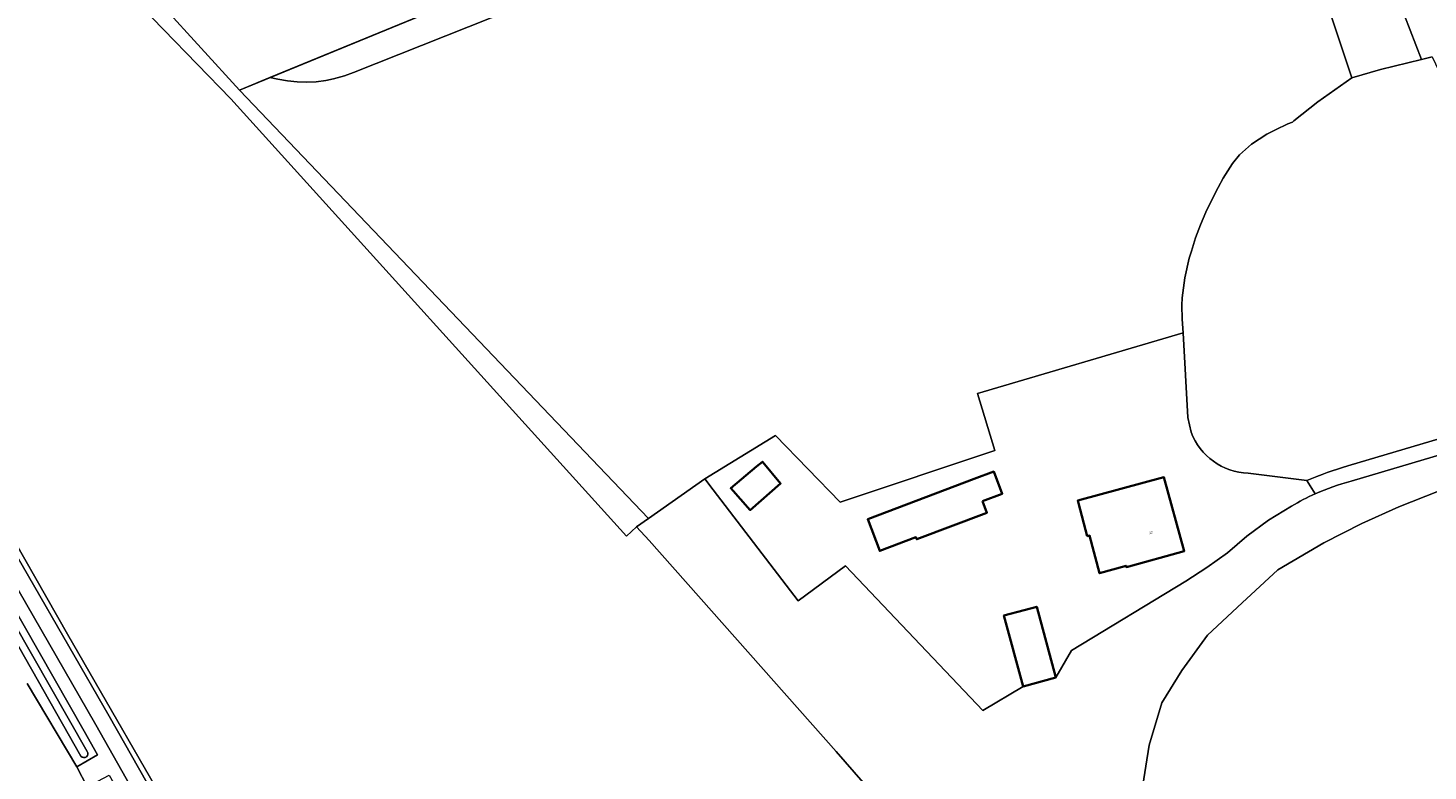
# Model space of a CAD drawing. Header units: metres. Extents: x 201541 to 204988, y 387833 to 394342.
# Tile 105 of 214: x 203490 to 203700, y 390535 to 390647. Entities that reach past the tile are written whole.
import ezdxf
from ezdxf.enums import TextEntityAlignment as Align

# ---------------------------------------------------------------- set-up
doc = ezdxf.new("R2010")
doc.units = ezdxf.units.M
for name, color, linetype, lineweight in [('B-WE-GR-BOS_LOOF-GV', 40, 'Continuous', 13), ('B-WE-GR-BOUWLAND-GV', 80, 'Continuous', 13), ('B-WE-GR-GRAS-GV', 60, 'Continuous', 13), ('B-WE-GR-HOUTWAL-GV', 40, 'Continuous', 13), ('B-WE-IE-TERREINAFSCHEIDING_KUNSTMATIG_HEKWERK-G', 20, 'IE-TERREINAFSCHEIDING-KUNSTMATIG', 18), ('B-WE-OG-BEBOUWING-GV', 7, 'Continuous', 35), ('B-WE-OG-BEBOUWING-T18', 10, 'Continuous', 18), ('B-WE-OG-TERREIN_ERF-GV', 7, 'Continuous', 18), ('B-WE-OG-WATER-GV', 130, 'Continuous', 18), ('B-WE-OG-WATER_SLOOT-GV', 120, 'Continuous', 18), ('B-WE-OG-WEG-GV', 7, 'Continuous', 18), ('B-WE-VH-ONVERHARD-GV', 252, 'Continuous', 18), ('B-WE-VH-VERHARDING_PUIN-GV', 252, 'Continuous', 18)]:
    doc.layers.add(name, color=color, linetype=linetype, lineweight=lineweight)
doc.styles.add('NLCS-ISO-M200-T18', font='NLCS-ISO.ttf', dxfattribs={"height": 0.36})
doc.linetypes.add('IE-TERREINAFSCHEIDING-KUNSTMATIG', pattern='A,4,[82,NLCS.SHX,S=0.75,R=90,X=0,Y=0],4,-2', length=10)

msp = doc.modelspace()

# ---------------------------------------------------------------- linework, layer by layer
at = {"layer": 'B-WE-GR-BOS_LOOF-GV'}
msp.add_lwpolyline([(203492.967, 390669.2), (203521.751, 390637.629), (203526.285, 390639.494), (203577.362, 390660.499), (203590.918, 390666.074), (203607.67, 390671.932), (203617.959, 390674.409), (203627.326, 390675.524), (203654.904, 390676.489), (203654.388, 390681.864), (203647.622, 390682.31), (203641.082, 390684.601), (203637.555, 390687.501), (203632.702, 390692.211), (203628.829, 390696.223), (203624.012, 390699.431), (203620.551, 390701.39), (203617.465, 390702.656), (203615.331, 390703.624), (203620.003, 390698.663)], dxfattribs=at)
at = {"layer": 'B-WE-GR-BOUWLAND-GV'}
for points in [[(203520.442, 390636.324), (203490.081, 390667.587), (203456.119, 390707.82), (203387.255, 390784.085), (203375.106, 390797.367), (203369.886, 390793.23)], [(203699.977, 390422.003), (203697.959, 390443.704), (203697.646, 390453.458), (203697.603, 390453.894), (203674.975, 390475.005), (203657.669, 390490.98), (203631.312, 390515.308), (203611.347, 390538.242), (203583.264, 390569.949), (203581.337, 390571.984), (203579.865, 390570.589), (203520.442, 390636.324)], [(203484.715, 390575.502), (203495.926, 390555.887), (203513.28, 390525.736), (203522.533, 390509.282), (203531.016, 390493.944), (203531.393, 390493.648), (203559.225, 390510.623), (203567.975, 390505.686), (203577.71, 390494.636), (203579.841, 390490.07), (203583.167, 390482.944), (203589.98, 390471.331), (203590.628, 390470.24), (203611.433, 390432.657), (203632.251, 390395.053), (203632.624, 390393.948), (203667.435, 390406.922), (203698.941, 390418.816)], [(203498.86, 390532.958), (203497.299, 390535.954), (203489.873, 390548.446)]]:
    msp.add_lwpolyline(points, dxfattribs=at)
at = {"layer": 'B-WE-GR-GRAS-GV'}
msp.add_lwpolyline([(203586.995, 390659.422), (203538.86, 390640.251), (203537.493, 390639.78), (203535.836, 390639.294), (203534.694, 390639.051), (203533.257, 390638.86), (203531.812, 390638.791), (203530.373, 390638.842), (203528.942, 390638.997), (203527.516, 390639.234), (203526.285, 390639.494), (203521.751, 390637.629), (203583.141, 390573.258), (203591.594, 390579.23), (203602.221, 390585.709), (203611.938, 390575.719), (203635.142, 390583.485), (203632.561, 390592.033), (203663.422, 390601.134), (203663.299, 390603.21), (203663.257, 390605.282), (203663.296, 390606.386), (203663.674, 390609.399), (203664.369, 390612.371), (203664.677, 390613.436), (203665.32, 390615.409), (203666.047, 390617.352), (203666.853, 390619.265), (203667.735, 390621.146), (203668.69, 390622.997), (203669.455, 390624.372), (203670.835, 390626.571), (203671.901, 390627.895), (203673.72, 390629.514), (203676.031, 390630.991), (203677.298, 390631.659), (203679.179, 390632.534), (203679.851, 390632.815), (203680.045, 390632.994), (203683.672, 390635.831), (203688.766, 390639.469), (203676.688, 390675.777)], dxfattribs=at)
msp.add_lwpolyline([(203657.444, 390499.503), (203691.364, 390472.929), (203707.271, 390472.293), (203712.472, 390479.327), (203712.953, 390487.603), (203713.791, 390515.124), (203714.727, 390550.507), (203715.239, 390576.75), (203715.76, 390580.426), (203712.236, 390579.934), (203708.086, 390579.123), (203701.809, 390577.347), (203695.849, 390575.02), (203690.272, 390572.521), (203684.589, 390569.625), (203677.677, 390565.522), (203672.308, 390560.567), (203667.102, 390555.71), (203663.258, 390550.413), (203660.265, 390545.569), (203658.321, 390539.19), (203657.18, 390531.958), (203656.817, 390523.768), (203656.883, 390515.256)], close=True, dxfattribs=at)
at = {"layer": 'B-WE-GR-HOUTWAL-GV'}
for points in [[(203676.688, 390675.777), (203688.766, 390639.469), (203693.088, 390640.722), (203699.21, 390642.228), (203690.747, 390664.283)], [(203577.362, 390660.499), (203526.285, 390639.494), (203527.516, 390639.234), (203528.942, 390638.997), (203530.373, 390638.842), (203531.812, 390638.791), (203533.257, 390638.86), (203534.694, 390639.051), (203535.836, 390639.294), (203537.493, 390639.78), (203538.86, 390640.251), (203586.995, 390659.422)], [(203700.834, 390642.627), (203699.21, 390642.228), (203693.088, 390640.722), (203688.766, 390639.469), (203683.672, 390635.831), (203680.045, 390632.994), (203679.851, 390632.815), (203679.179, 390632.534), (203677.298, 390631.659), (203676.031, 390630.991), (203673.72, 390629.514), (203671.901, 390627.895), (203670.835, 390626.571), (203669.455, 390624.372), (203668.69, 390622.997), (203667.735, 390621.146), (203666.853, 390619.265), (203666.047, 390617.352), (203665.32, 390615.409), (203664.677, 390613.436), (203664.369, 390612.371), (203663.674, 390609.399), (203663.296, 390606.386), (203663.257, 390605.282), (203663.299, 390603.21), (203663.422, 390601.134)], [(203663.422, 390601.134), (203664.148, 390588.45), (203664.633, 390586.243)], [(203657.18, 390531.958), (203658.321, 390539.19), (203660.265, 390545.569), (203663.258, 390550.413), (203667.102, 390555.71), (203672.308, 390560.567), (203677.677, 390565.522), (203684.589, 390569.625), (203690.272, 390572.521), (203695.849, 390575.02), (203701.809, 390577.347), (203708.086, 390579.123), (203712.236, 390579.934), (203715.76, 390580.426), (203715.909, 390581.48), (203719.539, 390586.392), (203721.963, 390588.503), (203706.879, 390584.284), (203688.661, 390578.867)], [(203688.177, 390581.161), (203706.232, 390586.524)], [(203679.715, 390575.119), (203676.272, 390573.001), (203673.019, 390570.605), (203670.105, 390568.118), (203667.016, 390565.919), (203663.836, 390563.854), (203646.66, 390553.453), (203644.304, 390549.365), (203639.418, 390548.037), (203633.381, 390544.415), (203612.739, 390566.166), (203605.645, 390560.882), (203592.855, 390577.543), (203591.594, 390579.23), (203583.141, 390573.258), (203581.337, 390571.984)], [(203673.218, 390580.07), (203682.028, 390578.973)], [(203581.337, 390571.984), (203583.264, 390569.949), (203611.347, 390538.242), (203631.312, 390515.308)]]:
    msp.add_lwpolyline(points, dxfattribs=at)
msp.add_lwpolyline([(203583.141, 390573.258), (203521.751, 390637.629), (203492.967, 390669.2), (203490.081, 390667.587), (203520.442, 390636.324), (203579.865, 390570.589), (203581.337, 390571.984)], close=True, dxfattribs=at)
for points in [[(203664.633, 390586.243, 0.3020238), (203673.218, 390580.07)], [(203682.028, 390578.973, -0.0298993), (203688.177, 390581.161)], [(203688.661, 390578.867, 0.0402372), (203683.288, 390576.967)], [(203683.288, 390576.967, 0.0283469), (203679.715, 390575.119)]]:
    msp.add_lwpolyline(points, format="xyb", dxfattribs=at)
at = {"layer": 'B-WE-IE-TERREINAFSCHEIDING_KUNSTMATIG_HEKWERK-G'}
for points in [[(203492.967, 390669.2), (203521.751, 390637.629)], [(203521.751, 390637.629), (203577.362, 390660.499)], [(203635.142, 390583.485), (203632.561, 390592.033), (203663.422, 390601.134)]]:
    msp.add_lwpolyline(points, dxfattribs=at)
at = {"layer": 'B-WE-OG-BEBOUWING-GV'}
for points in [[(203599.386, 390581.063), (203595.51, 390577.8), (203598.44, 390574.53), (203602.99, 390578.52), (203600.32, 390581.707), (203600.25, 390581.79)], [(203633.32, 390575.85), (203636.265, 390576.966), (203634.999, 390580.308), (203632.054, 390579.192), (203616.077, 390573.139), (203617.881, 390568.376), (203623.319, 390570.436), (203623.435, 390570.133), (203633.974, 390574.125)], [(203649.044, 390570.606), (203649.381, 390570.696), (203650.88, 390565.041), (203654.876, 390566.168), (203654.929, 390565.971), (203663.606, 390568.363), (203660.546, 390579.459), (203647.625, 390575.959), (203647.728, 390575.57)], [(203644.304, 390549.365), (203641.452, 390559.993), (203639.591, 390559.494), (203636.528, 390558.672), (203639.418, 390548.037)]]:
    msp.add_lwpolyline(points, close=True, dxfattribs=at)
at = {"layer": 'B-WE-OG-TERREIN_ERF-GV'}
for points in [[(203664.633, 390586.243), (203664.148, 390588.45), (203663.422, 390601.134), (203632.561, 390592.033), (203635.142, 390583.485), (203611.938, 390575.719), (203602.221, 390585.709), (203591.594, 390579.23), (203592.855, 390577.543), (203605.645, 390560.882), (203612.739, 390566.166), (203633.381, 390544.415), (203639.418, 390548.037), (203636.528, 390558.672), (203639.591, 390559.494), (203641.452, 390559.993), (203644.304, 390549.365), (203646.66, 390553.453), (203663.836, 390563.854), (203667.016, 390565.919), (203670.105, 390568.118), (203673.019, 390570.605), (203676.272, 390573.001), (203679.715, 390575.119)], [(203683.288, 390576.967), (203682.028, 390578.973), (203673.218, 390580.07)]]:
    msp.add_lwpolyline(points, dxfattribs=at)
for points in [[(203673.218, 390580.07, -0.3020238), (203664.633, 390586.243)], [(203679.715, 390575.119, -0.0283469), (203683.288, 390576.967)]]:
    msp.add_lwpolyline(points, format="xyb", dxfattribs=at)
for points in [[(203602.99, 390578.52), (203598.44, 390574.53), (203595.51, 390577.8), (203599.386, 390581.063), (203600.25, 390581.79), (203600.32, 390581.707)], [(203633.32, 390575.85), (203633.974, 390574.125), (203623.435, 390570.133), (203623.319, 390570.436), (203617.881, 390568.376), (203616.077, 390573.139), (203632.054, 390579.192), (203634.999, 390580.308), (203636.265, 390576.966)], [(203654.929, 390565.971), (203654.876, 390566.168), (203650.88, 390565.041), (203649.381, 390570.696), (203649.044, 390570.606), (203647.728, 390575.57), (203647.625, 390575.959), (203660.546, 390579.459), (203663.606, 390568.363)]]:
    msp.add_lwpolyline(points, close=True, dxfattribs=at)
at = {"layer": 'B-WE-OG-WATER-GV'}
for points in [[(203438.237, 390643.668), (203457.679, 390608.575), (203480.297, 390568.545), (203497.931, 390537.54)], [(203498.875, 390538.264), (203476.767, 390576.933), (203476.341, 390577.635), (203469.034, 390590.958), (203447.369, 390630.007), (203439.067, 390644.694)]]:
    msp.add_lwpolyline(points, dxfattribs=at)
msp.add_lwpolyline([(203497.931, 390537.54, 0.9253785), (203498.875, 390538.264)], format="xyb", dxfattribs=at)
at = {"layer": 'B-WE-OG-WATER_SLOOT-GV'}
for points in [[(203690.747, 390664.283), (203699.21, 390642.228), (203700.834, 390642.627), (203710.775, 390621.662), (203713.077, 390614.891), (203709.759, 390608.222), (203711.295, 390599.426), (203715.495, 390595.992), (203718.693, 390592.409), (203721.882, 390591.457), (203721.465, 390591.31), (203721.963, 390588.503), (203719.539, 390586.392), (203715.909, 390581.48), (203715.76, 390580.426), (203715.239, 390576.75), (203714.727, 390550.507), (203713.791, 390515.124), (203712.953, 390487.603), (203712.472, 390479.327), (203711.965, 390470.604)], [(203489.873, 390548.446), (203497.299, 390535.954), (203500.438, 390537.748), (203498.429, 390541.306), (203462.311, 390604.597), (203440.92, 390642.969), (203439.355, 390645.146), (203438.526, 390646.143), (203437.698, 390646.455), (203436.726, 390646.421), (203437.051, 390645.172)], [(203497.931, 390537.54), (203480.297, 390568.545), (203457.679, 390608.575), (203438.237, 390643.668)], [(203439.067, 390644.694), (203447.369, 390630.007), (203469.034, 390590.958), (203476.341, 390577.635), (203476.767, 390576.933), (203498.875, 390538.264)]]:
    msp.add_lwpolyline(points, dxfattribs=at)
msp.add_lwpolyline([(203498.875, 390538.264, -0.9253785), (203497.931, 390537.54)], format="xyb", dxfattribs=at)
at = {"layer": 'B-WE-OG-WEG-GV'}
for points in [[(203535.807, 390475.294), (203535.851, 390475.217), (203542.533, 390463.716), (203543.482, 390464.267), (203526.393, 390495.84), (203524.045, 390500), (203500.184, 390542.274), (203463.809, 390605.402), (203446.645, 390635.66), (203435.578, 390654.37), (203413.587, 390692.382), (203403.73, 390709.889), (203394.28, 390726.849), (203386.39, 390741.824), (203380.491, 390754.917), (203374.418, 390769.523), (203372.756, 390760.273)], [(203372.314, 390758.17), (203373.557, 390743.743), (203379.224, 390745.526), (203384.938, 390735.849), (203395.8, 390717.496), (203396.929, 390715.654), (203436.726, 390646.421), (203437.698, 390646.455), (203438.526, 390646.143), (203439.355, 390645.146), (203440.92, 390642.969), (203462.311, 390604.597), (203498.429, 390541.306), (203500.438, 390537.748), (203497.299, 390535.954), (203498.86, 390532.958), (203502.162, 390534.694), (203521.748, 390500), (203524.649, 390494.861), (203535.807, 390475.294)], [(203465.799, 390606.646), (203502.161, 390543.58), (203526.912, 390500), (203528.561, 390497.097), (203539.606, 390478.02), (203540.275, 390478.307), (203531.393, 390493.648), (203531.016, 390493.944), (203522.533, 390509.282), (203513.28, 390525.736), (203495.926, 390555.887), (203484.715, 390575.502)]]:
    msp.add_lwpolyline(points, dxfattribs=at)
at = {"layer": 'B-WE-VH-ONVERHARD-GV'}
for points in [[(203688.661, 390578.867), (203706.879, 390584.284), (203721.963, 390588.503), (203721.465, 390591.31), (203706.232, 390586.524), (203688.177, 390581.161)], [(203682.028, 390578.973), (203683.288, 390576.967)]]:
    msp.add_lwpolyline(points, dxfattribs=at)
for points in [[(203688.177, 390581.161, 0.0298993), (203682.028, 390578.973)], [(203683.288, 390576.967, -0.0402372), (203688.661, 390578.867)]]:
    msp.add_lwpolyline(points, format="xyb", dxfattribs=at)
at = {"layer": 'B-WE-VH-VERHARDING_PUIN-GV'}
for points in [[(203539.606, 390478.02), (203528.561, 390497.097), (203526.912, 390500), (203502.161, 390543.58), (203465.799, 390606.646), (203444.148, 390645.128), (203427.11, 390674.971), (203396.809, 390728.408), (203388.357, 390743.999), (203385.509, 390750.643), (203378.85, 390765.959), (203374.749, 390777.071), (203370.247, 390790.438)], [(203369.687, 390781.07), (203374.418, 390769.523), (203380.491, 390754.917), (203386.39, 390741.824), (203394.28, 390726.849), (203403.73, 390709.889), (203413.587, 390692.382), (203435.578, 390654.37), (203446.645, 390635.66), (203463.809, 390605.402), (203500.184, 390542.274), (203524.045, 390500), (203526.393, 390495.84), (203543.482, 390464.267), (203546.77, 390466.178), (203545.431, 390468.354), (203540.275, 390478.307), (203539.606, 390478.02)]]:
    msp.add_lwpolyline(points, dxfattribs=at)

# ---------------------------------------------------------------- texts
at = {"layer": 'B-WE-OG-BEBOUWING-T18', "style": 'NLCS-ISO-M200-T18'}
msp.add_text('22', height=0.36, rotation=15.4, dxfattribs=at).set_placement((203658.611, 390571.135), align=Align.MIDDLE)

doc.saveas('drawing.dxf')
